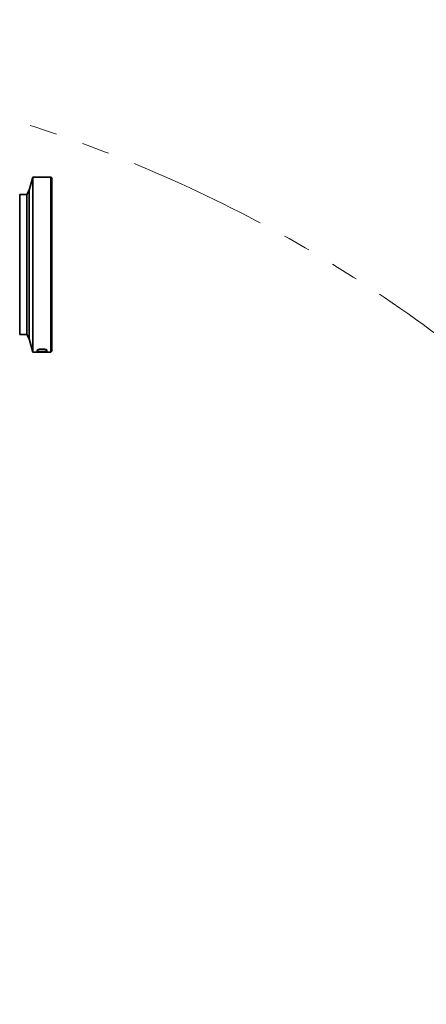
# Model space of a CAD drawing. Header units: millimetres. Extents: x 0 to 14900, y 0 to 10500.
# Tile 28 of 59: x 5514 to 5978, y 5963 to 7088. Entities that reach past the tile are written whole.
import ezdxf

# ---------------------------------------------------------------- set-up
doc = ezdxf.new("R2010")
doc.units = ezdxf.units.MM
doc.header["$LTSCALE"] = 25
doc.linetypes.add('PHANTOM', pattern=[12.7, 6.35, -1.27, 1.27, -1.27, 1.27, -1.27])
doc.styles.add('SLDTEXTSTYLE0', font='TXT', dxfattribs={"width": 0.605})
doc.dimstyles.new('SLDDIMSTYLE0', dxfattribs={"dimtxt": 87.5, "dimasz": 87.5, "dimexe": 0, "dimexo": 0.0625, "dimgap": 21.875, "dimtad": 1, "dimdec": 0, "dimrnd": 1e-09, "dimzin": 12, "dimdsep": 46, "dimtxsty": 'SLDTEXTSTYLE0', "dimsah": 1, "dimcen": 0.09, "dimadec": 0, "dimazin": 3, "dimtfac": 1, "dimtofl": 0, "dimtmove": 0, "dimatfit": 3, "dimfxl": 1, "dimfrac": 2, "dimtolj": 1, "dimtzin": 12, "dimarcsym": 0})

# ---------------------------------------------------------------- blocks, each defined once
blk = doc.blocks.new('_D_5')
at = {"color": 7, "linetype": 'Continuous', "lineweight": 0}
for p, q in [((3808.2, 8212.8), (7124.1, 8212.8)), ((7086.6, 8212.8), (7086.6, 4547.8)), ((3839.1, 4547.8), (7124.1, 4547.8))]:
    blk.add_line(p, q, dxfattribs=at)
at = {"color": 7, "linetype": 'Continuous', "lineweight": 18}
for points in [[(7086.6, 8212.8), (7074.1, 8125.3), (7099.1, 8125.3)], [(7086.6, 4547.8), (7099.1, 4635.3), (7074.1, 4635.3)]]:
    blk.add_solid(points, dxfattribs=at)
at = {"color": 7, "linetype": 'Continuous', "lineweight": 18, "insert": (6973.8, 6246.7), "char_height": 87.5, "attachment_point": 1, "rotation": 90, "style": 'SLDTEXTSTYLE0'}
blk.add_mtext('3665', dxfattribs=at)

msp = doc.modelspace()

# ---------------------------------------------------------------- linework, layer by layer
at = {"color": 7, "linetype": 'Continuous', "lineweight": 35}
for p, q in [((5529.1787784, 6907.8310941), (5525.1405932, 6892.7603817)), ((5549.6787784, 6907.8310941), (5529.1787784, 6907.8310941)), ((5529.1787784, 6907.8310941), (5529.1787784, 6707.8310941)), ((5550.6787784, 6906.8310941), (5549.6787784, 6907.8310941)), ((5549.6787784, 6707.8310941), (5549.6787784, 6907.8310941)), ((5550.6787784, 6906.8310941), (5550.6787784, 6708.8310941)), ((5522.1787784, 6887.8310941), (5514.1787784, 6887.8310941)), ((5514.1787784, 6887.8310941), (5514.1787784, 6727.8310941)), ((5525.1405932, 6892.7603817), (5522.1787784, 6887.8310941)), ((5522.1787784, 6887.8310941), (5522.1787784, 6727.8310941)), ((5525.1405932, 6892.7603817), (5525.1405932, 6722.9018066)), ((5514.1787784, 6727.8310941), (5522.1787784, 6727.8310941)), ((5522.1787784, 6727.8310941), (5525.1405932, 6722.9018066)), ((5525.1405932, 6722.9018066), (5529.1787784, 6707.8310941)), ((5529.1787784, 6707.8310941), (5549.6787784, 6707.8310941)), ((5534.1787783, 6709.202534), (5534.1787783, 6710.0163341)), ((5549.6787784, 6707.8310941), (5550.6787784, 6708.8310941))]:
    msp.add_line(p, q, dxfattribs=at)
at = {"color": 8, "linetype": 'Continuous', "lineweight": 18}
for p, q in [((5534.1787783, 6709.202534), (5535.8984872, 6710.8986581)), ((5534.1787783, 6710.0163341), (5534.6716863, 6710.4984708)), ((5543.4654245, 6710.8923902), (5545.1787785, 6709.202534)), ((5544.6851715, 6710.4991544), (5545.1787786, 6710.0163341))]:
    msp.add_line(p, q, dxfattribs=at)
at = {"color": 7, "linetype": 'Continuous', "lineweight": 35, "flags": 128}
msp.add_lwpolyline([(5545.1787785, 6709.202534), (5545.1787785, 6709.29402), (5545.1787785, 6709.3884373), (5545.1787785, 6709.4857831), (5545.1787785, 6709.5860544), (5545.1787785, 6709.6892482), (5545.1787785, 6709.7953616), (5545.1787785, 6709.9043913), (5545.1787786, 6710.0163341)], dxfattribs=at)
at = {"color": 7, "linetype": 'Continuous', "lineweight": 18}
msp.add_arc((3758.1787755, 5327.8310941), 2885, 5.1408816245, 155.0967180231, dxfattribs=at)
at = {"color": 7, "linetype": 'PHANTOM', "lineweight": 18}
msp.add_arc((5033.3043508, 5439.3967608), 1605.01, 5.252998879, 102.1582635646, dxfattribs=at)
at = {"color": 7, "linetype": 'Continuous', "lineweight": 35}
for points, knots in [([(5545.1787786, 6710.0163341), (5545.1772705, 6710.0359174), (5545.1734317, 6710.0857692), (5545.135163, 6710.1674591), (5545.0573636, 6710.2611013), (5544.9422499, 6710.3554656), (5544.7920672, 6710.4488689), (5544.5469635, 6710.5711168), (5544.2356053, 6710.6892176), (5543.771479, 6710.8274783), (5543.3404998, 6710.9296659), (5542.8617424, 6711.0196014), (5542.4776661, 6711.0806945), (5542.0734217, 6711.134303), (5541.6506132, 6711.1799747), (5541.2094958, 6711.2172234), (5540.7558091, 6711.2451439), (5540.2947847, 6711.2633122), (5539.8273467, 6711.2716209), (5539.3533283, 6711.2697353), (5538.8813757, 6711.2574241), (5538.4170593, 6711.2350159), (5537.9612459, 6711.2027691), (5537.5122429, 6711.1603848), (5537.081006, 6711.1087944), (5536.6724386, 6711.0490931), (5536.286886, 6710.9818574), (5535.9212959, 6710.9064742), (5535.5867537, 6710.825193), (5535.286419, 6710.7395847), (5535.0197, 6710.6503108), (5534.7834926, 6710.5561964), (5534.521988, 6710.4292945), (5534.3342802, 6710.2997315), (5534.2243804, 6710.171305), (5534.1841887, 6710.0870465), (5534.1802609, 6710.0357113), (5534.1787783, 6710.0163341)], [0, 0, 0, 0, 0.0165075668, 0.0420219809, 0.0677161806, 0.0935971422, 0.1196635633, 0.1451923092, 0.1967533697, 0.2230620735, 0.2752020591, 0.3016492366, 0.3284606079, 0.3550441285, 0.3818063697, 0.409127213, 0.4366391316, 0.4637710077, 0.4910882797, 0.518989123, 0.5470913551, 0.5744505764, 0.602000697, 0.6301564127, 0.6585231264, 0.6857107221, 0.7130919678, 0.7410915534, 0.7693082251, 0.7959615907, 0.8228072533, 0.8502680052, 0.8779449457, 0.930190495, 0.9567255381, 0.9836654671, 1, 1, 1, 1]), ([(5534.1787783, 6709.202534), (5534.2012538, 6709.143991), (5534.2600046, 6708.9909599), (5534.8567773, 6708.7806114), (5536.0256294, 6708.6020728), (5537.6150403, 6708.4914474), (5539.4602436, 6708.4488713), (5541.3569013, 6708.4757838), (5543.071833, 6708.5754292), (5544.3720754, 6708.7505697), (5545.0758054, 6708.9696755), (5545.148993, 6709.1351784), (5545.1787785, 6709.202534)], [0, 0, 0, 0, 0.0638240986, 0.1668358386, 0.2709923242, 0.3776383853, 0.4869356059, 0.597972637, 0.7092464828, 0.8191285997, 0.9263898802, 1, 1, 1, 1])]:
    msp.add_open_spline(points, degree=3, knots=knots, dxfattribs=at)

# ---------------------------------------------------------------- dimensions: what is measured, and where the dimension line sits
at = {"color": 7, "linetype": 'Continuous', "lineweight": 18}
dim = msp.add_linear_dim(base=(7086.6282924, 4547.8310941), p1=(3758.1787755, 8212.8310941), p2=(3789.078949, 4547.8310941), angle=90, dimstyle='SLDDIMSTYLE0', dxfattribs=at)
dim.commit()
dim.dimension.update_dxf_attribs({"geometry": '_D_5', "text_midpoint": (7086.6282924, 6380.3310941), "dimtype": 160})

doc.saveas('drawing.dxf')
